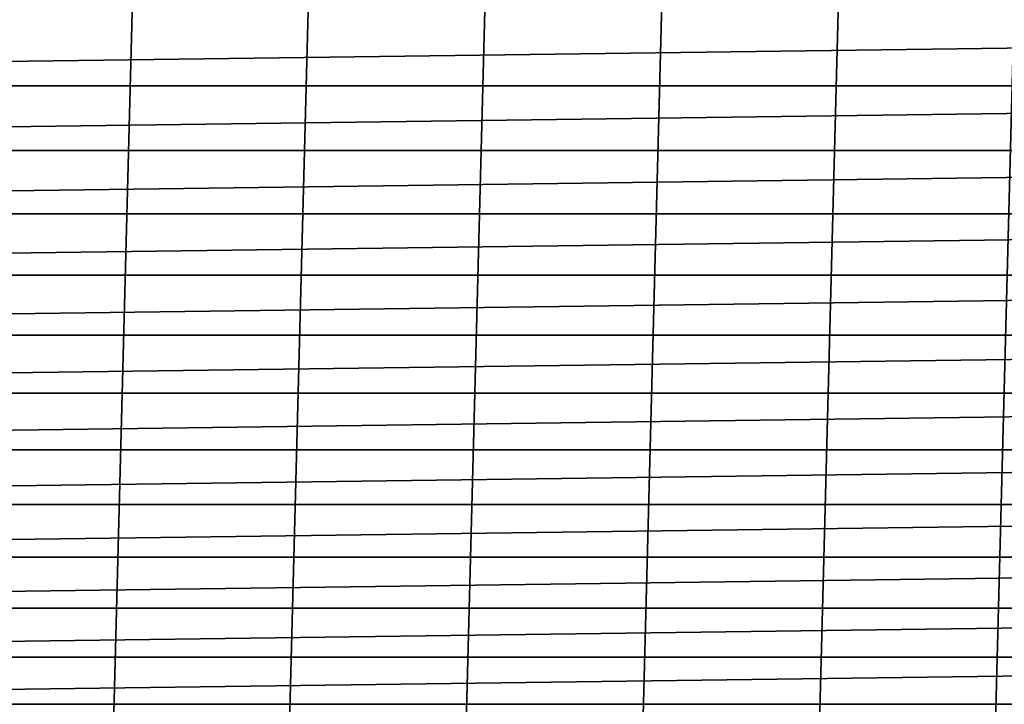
# Model space of a CAD drawing. Header units: metres. Extents: x -22 to 244, y -22 to 22.
# Tile 16 of 154: x -3.78 to 2.34, y -17.21 to -12.95. Entities that reach past the tile are written whole.
import ezdxf

# ---------------------------------------------------------------- set-up
doc = ezdxf.new("R2010")
doc.units = ezdxf.units.M
doc.layers.add('solid_10_151_023_XXX', color=7, linetype='CONTINUOUS')

msp = doc.modelspace()

# ---------------------------------------------------------------- linework, layer by layer
at = {"layer": 'solid_10_151_023_XXX'}
for points in [[(-3.285423, -20.741405, 0.8), (-2.195297, 20.884937, 0.8), (-1.099142, 20.971214, 0.8), (-2.195276, -20.884939, 0.8)], [(-2.195276, -20.884939, 0.8), (-1.099142, 20.971214, 0.8), (-0.000016, 21, 0.8), (-1.099118, -20.971216, 0.8)], [(-1.099118, -20.971216, 0.8), (-0.000016, 21, 0.8), (1.099118, 20.971216, 0.8), (0.000016, -21, 0.8)], [(0.000016, -21, 0.8), (1.099118, 20.971216, 0.8), (2.195276, 20.884939, 0.8), (1.099142, -20.971214, 0.8)], [(-4.366556, -20.541012, 0.8), (-3.28545, 20.741402, 0.8), (-2.195297, 20.884937, 0.8), (-3.285423, -20.741405, 0.8)], [(1.099142, -20.971214, 0.8), (2.195276, 20.884939, 0.8), (3.285423, 20.741405, 0.8), (2.195297, -20.884937, 0.8)], [(-5.435683, -20.284313, 0.8), (-4.366583, 20.541006, 0.8), (-3.28545, 20.741402, 0.8), (-4.366556, -20.541012, 0.8)], [(2.195297, -20.884937, 0.8), (3.285423, 20.741405, 0.8), (4.366556, 20.541012, 0.8), (3.28545, -20.741402, 0.8)], [(-15.280951, -13.363475, 269.950012), (15.631352, -12.951864, 269.950012), (15.970715, -12.531013, 269.950012), (-15.631357, -12.951859, 269.950012)], [(-15.280951, -13.363475, 269.950012), (15.280947, -13.363481, 269.950012), (15.631352, -12.951864, 269.950012)], [(-15.280951, -13.363475, 269.950012), (-14.919678, -13.765654, 269.950012), (15.280947, -13.363481, 269.950012)], [(-14.919678, -13.765654, 269.950012), (14.919673, -13.765659, 269.950012), (15.280947, -13.363481, 269.950012)], [(-14.919678, -13.765654, 269.950012), (-14.547797, -14.158092, 269.950012), (14.919673, -13.765659, 269.950012)], [(-14.547797, -14.158092, 269.950012), (14.547792, -14.158096, 269.950012), (14.919673, -13.765659, 269.950012)], [(-14.547797, -14.158092, 269.950012), (-14.16564, -14.540446, 269.950012), (14.547792, -14.158096, 269.950012)], [(-14.16564, -14.540446, 269.950012), (14.165635, -14.540452, 269.950012), (14.547792, -14.158096, 269.950012)], [(-14.16564, -14.540446, 269.950012), (-13.773389, -14.912537, 269.950012), (14.165635, -14.540452, 269.950012)], [(-13.773389, -14.912537, 269.950012), (13.773384, -14.912541, 269.950012), (14.165635, -14.540452, 269.950012)], [(-13.773389, -14.912537, 269.950012), (-13.371384, -15.274032, 269.950012), (13.773384, -14.912541, 269.950012)], [(-13.371384, -15.274032, 269.950012), (13.371378, -15.274036, 269.950012), (13.773384, -14.912541, 269.950012)], [(-13.371384, -15.274032, 269.950012), (-12.959929, -15.624667, 269.950012), (13.371378, -15.274036, 269.950012)], [(-12.959929, -15.624667, 269.950012), (12.959923, -15.624672, 269.950012), (13.371378, -15.274036, 269.950012)], [(-12.959929, -15.624667, 269.950012), (-12.539227, -15.964266, 269.950012), (12.959923, -15.624672, 269.950012)], [(-12.539227, -15.964266, 269.950012), (12.539222, -15.964271, 269.950012), (12.959923, -15.624672, 269.950012)], [(-12.539227, -15.964266, 269.950012), (-12.109674, -16.292505, 269.950012), (12.539222, -15.964271, 269.950012)], [(-12.109674, -16.292505, 269.950012), (12.109668, -16.292511, 269.950012), (12.539222, -15.964271, 269.950012)], [(-12.109674, -16.292505, 269.950012), (-11.671546, -16.609184, 269.950012), (12.109668, -16.292511, 269.950012)], [(-11.671546, -16.609184, 269.950012), (11.67154, -16.609188, 269.950012), (12.109668, -16.292511, 269.950012)], [(-11.671546, -16.609184, 269.950012), (-11.225082, -16.914122, 269.950012), (11.67154, -16.609188, 269.950012)], [(-11.225082, -16.914122, 269.950012), (11.225076, -16.914125, 269.950012), (11.67154, -16.609188, 269.950012)], [(-11.225082, -16.914122, 269.950012), (-10.770714, -17.207024, 269.950012), (11.225076, -16.914125, 269.950012)], [(-10.770714, -17.207024, 269.950012), (10.770707, -17.207027, 269.950012), (11.225076, -16.914125, 269.950012)], [(-10.770714, -17.207024, 269.950012), (-10.308699, -17.48773, 269.950012), (10.770707, -17.207027, 269.950012)]]:
    msp.add_3dface(points, dxfattribs=at)

doc.saveas('drawing.dxf')
